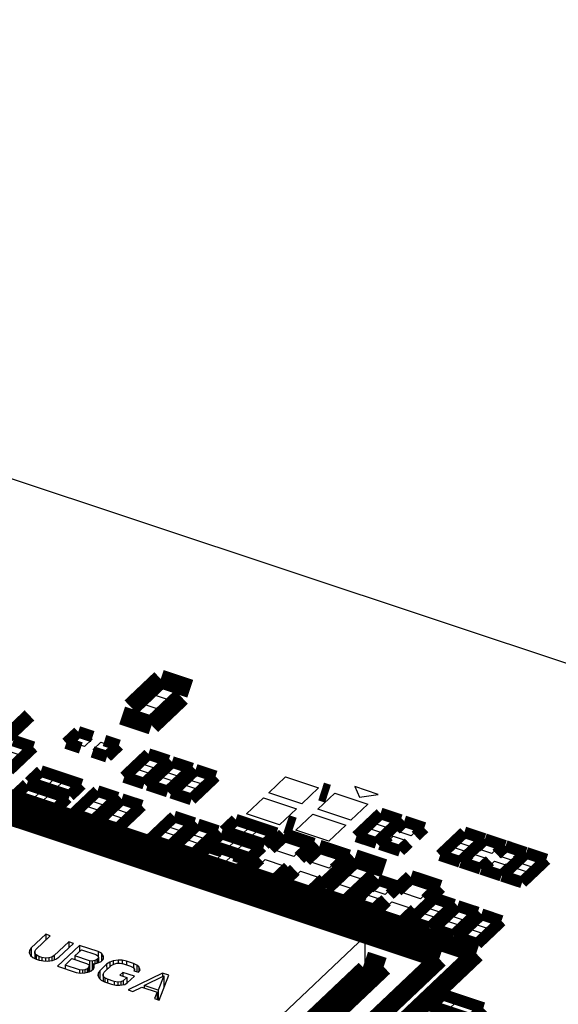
# Model space of a CAD drawing. Extents: x 0 to 1189, y 0 to 841.
# Tile 174 of 256: x 611 to 618, y 318 to 330. Entities that reach past the tile are written whole.
import ezdxf

# ---------------------------------------------------------------- set-up
doc = ezdxf.new("R2010")
doc.units = 0
doc.header["$LTSCALE"] = 65.395
doc.layers.get('0').update_dxf_attribs({"linetype": 'CONTINUOUS'})

msp = doc.modelspace()

# ---------------------------------------------------------------- linework, layer by layer
at = {"color": 7, "linetype": 'Continuous'}
for p, q in [((644.906, 313.239), (570.021, 338.154)), ((612.896, 321.701), (613.042, 321.839)), ((613.042, 321.839), (613.286, 321.757)), ((613.141, 321.62), (612.896, 321.701)), ((613.286, 321.757), (613.141, 321.62)), ((612.624, 321.443), (612.769, 321.58)), ((612.769, 321.58), (613.014, 321.499)), ((612.868, 321.361), (612.624, 321.443)), ((613.014, 321.499), (612.868, 321.361)), ((611.863, 321.079), (611.963, 321.174)), ((611.963, 321.174), (612.126, 321.12)), ((611.122, 321.061), (611.29, 321.005)), ((612.026, 321.025), (611.863, 321.079)), ((612.126, 321.12), (612.026, 321.025)), ((612.137, 320.988), (612.237, 321.083)), ((612.237, 321.083), (612.399, 321.029)), ((612.399, 321.029), (612.299, 320.934)), ((611.194, 320.914), (611.025, 320.97)), ((611.29, 321.005), (611.194, 320.914)), ((612.299, 320.934), (612.137, 320.988)), ((612.776, 320.795), (612.873, 320.886)), ((612.873, 320.886), (613.041, 320.83)), ((612.944, 320.739), (612.776, 320.795)), ((613.041, 320.83), (612.944, 320.739)), ((613.082, 320.693), (613.178, 320.784)), ((613.178, 320.784), (613.346, 320.728)), ((611.379, 320.572), (611.479, 320.666)), ((611.479, 320.666), (611.641, 320.612)), ((612.614, 320.641), (612.71, 320.732)), ((612.782, 320.585), (612.614, 320.641)), ((612.71, 320.732), (612.878, 320.676)), ((612.878, 320.676), (612.782, 320.585)), ((612.919, 320.539), (613.016, 320.63)), ((613.016, 320.63), (613.184, 320.574)), ((613.25, 320.637), (613.082, 320.693)), ((613.346, 320.728), (613.25, 320.637)), ((613.388, 320.591), (613.484, 320.683)), ((613.484, 320.683), (613.652, 320.627)), ((614.413, 320.426), (614.631, 320.632)), ((614.631, 320.632), (615.059, 320.49)), ((611.542, 320.518), (611.379, 320.572)), ((611.641, 320.612), (611.542, 320.518)), ((611.653, 320.481), (611.753, 320.575)), ((611.753, 320.575), (611.915, 320.521)), ((611.915, 320.521), (611.815, 320.427)), ((613.088, 320.483), (612.919, 320.539)), ((613.184, 320.574), (613.088, 320.483)), ((613.225, 320.437), (613.322, 320.528)), ((613.322, 320.528), (613.49, 320.473)), ((613.556, 320.535), (613.388, 320.591)), ((613.652, 320.627), (613.556, 320.535)), ((615.833, 320.404), (615.528, 320.506)), ((615.528, 320.506), (615.59, 320.369)), ((611.198, 320.399), (611.298, 320.494)), ((611.36, 320.345), (611.198, 320.399)), ((611.298, 320.494), (611.46, 320.44)), ((611.46, 320.44), (611.36, 320.345)), ((611.471, 320.308), (611.571, 320.403)), ((611.571, 320.403), (611.733, 320.349)), ((611.815, 320.427), (611.653, 320.481)), ((612.117, 320.316), (612.213, 320.408)), ((612.213, 320.408), (612.381, 320.352)), ((613.393, 320.381), (613.225, 320.437)), ((613.49, 320.473), (613.393, 320.381)), ((614.841, 320.283), (614.413, 320.426)), ((615.059, 320.49), (614.841, 320.283)), ((615.051, 320.213), (615.269, 320.42)), ((615.269, 320.42), (615.697, 320.278)), ((615.59, 320.369), (615.833, 320.404)), ((611.633, 320.254), (611.471, 320.308)), ((611.733, 320.349), (611.633, 320.254)), ((611.954, 320.162), (612.051, 320.254)), ((612.051, 320.254), (612.219, 320.198)), ((612.285, 320.26), (612.117, 320.316)), ((612.381, 320.352), (612.285, 320.26)), ((612.43, 320.212), (612.526, 320.303)), ((612.526, 320.303), (612.694, 320.247)), ((612.694, 320.247), (612.598, 320.156)), ((614.127, 320.154), (614.345, 320.361)), ((614.345, 320.361), (614.773, 320.219)), ((615.697, 320.278), (615.479, 320.071)), ((612.122, 320.106), (611.954, 320.162)), ((612.219, 320.198), (612.122, 320.106)), ((612.267, 320.058), (612.364, 320.149)), ((612.364, 320.149), (612.532, 320.093)), ((612.598, 320.156), (612.43, 320.212)), ((614.555, 320.012), (614.127, 320.154)), ((614.773, 320.219), (614.555, 320.012)), ((614.765, 319.942), (614.983, 320.149)), ((614.983, 320.149), (615.411, 320.006)), ((615.479, 320.071), (615.051, 320.213)), ((615.786, 320.026), (615.882, 320.117)), ((615.882, 320.117), (616.05, 320.061)), ((615.661, 318.57), (611.148, 320.072)), ((612.436, 320.002), (612.267, 320.058)), ((612.532, 320.093), (612.436, 320.002)), ((613.11, 319.986), (613.207, 320.077)), ((613.207, 320.077), (613.375, 320.021)), ((613.375, 320.021), (613.278, 319.93)), ((613.904, 319.941), (614.004, 320.035)), ((614.004, 320.035), (614.166, 319.982)), ((615.411, 320.006), (615.193, 319.8)), ((615.954, 319.97), (615.786, 320.026)), ((616.05, 320.061), (615.954, 319.97)), ((616.091, 319.924), (616.188, 320.016)), ((616.188, 320.016), (616.356, 319.96)), ((612.948, 319.832), (613.044, 319.923)), ((613.044, 319.923), (613.212, 319.867)), ((613.278, 319.93), (613.11, 319.986)), ((613.212, 319.867), (613.116, 319.776)), ((613.416, 319.884), (613.512, 319.975)), ((613.584, 319.828), (613.416, 319.884)), ((613.512, 319.975), (613.68, 319.919)), ((613.68, 319.919), (613.584, 319.828)), ((614.066, 319.887), (613.904, 319.941)), ((614.166, 319.982), (614.066, 319.887)), ((614.178, 319.85), (614.278, 319.945)), ((614.278, 319.945), (614.44, 319.891)), ((614.44, 319.891), (614.34, 319.796)), ((615.193, 319.8), (614.765, 319.942)), ((615.623, 319.872), (615.719, 319.963)), ((615.791, 319.816), (615.623, 319.872)), ((615.719, 319.963), (615.888, 319.907)), ((615.888, 319.907), (615.791, 319.816)), ((616.259, 319.868), (616.091, 319.924)), ((616.356, 319.96), (616.259, 319.868)), ((616.87, 319.782), (616.966, 319.873)), ((616.966, 319.873), (617.134, 319.817)), ((613.116, 319.776), (612.948, 319.832)), ((613.253, 319.73), (613.35, 319.821)), ((613.35, 319.821), (613.518, 319.765)), ((613.518, 319.765), (613.421, 319.674)), ((613.718, 319.764), (613.818, 319.859)), ((613.88, 319.71), (613.718, 319.764)), ((613.818, 319.859), (613.98, 319.805)), ((613.98, 319.805), (613.88, 319.71)), ((613.992, 319.673), (614.091, 319.768)), ((614.091, 319.768), (614.254, 319.714)), ((614.34, 319.796), (614.178, 319.85)), ((614.492, 319.681), (614.638, 319.819)), ((614.638, 319.819), (614.882, 319.738)), ((614.882, 319.738), (614.737, 319.6)), ((615.929, 319.77), (616.025, 319.862)), ((616.097, 319.714), (615.929, 319.77)), ((616.025, 319.862), (616.193, 319.806)), ((616.193, 319.806), (616.097, 319.714)), ((617.038, 319.726), (616.87, 319.782)), ((617.134, 319.817), (617.038, 319.726)), ((617.137, 319.693), (617.234, 319.784)), ((617.234, 319.784), (617.402, 319.728)), ((613.421, 319.674), (613.253, 319.73)), ((613.544, 319.59), (613.644, 319.684)), ((613.644, 319.684), (613.806, 319.63)), ((613.806, 319.63), (613.706, 319.536)), ((614.154, 319.619), (613.992, 319.673)), ((614.254, 319.714), (614.154, 319.619)), ((614.737, 319.6), (614.492, 319.681)), ((614.951, 319.529), (615.096, 319.666)), ((615.096, 319.666), (615.341, 319.585)), ((616.707, 319.628), (616.804, 319.719)), ((616.876, 319.572), (616.707, 319.628)), ((616.804, 319.719), (616.972, 319.663)), ((616.972, 319.663), (616.876, 319.572)), ((616.975, 319.539), (617.071, 319.63)), ((617.071, 319.63), (617.239, 319.574)), ((617.306, 319.637), (617.137, 319.693)), ((617.402, 319.728), (617.306, 319.637)), ((617.405, 319.604), (617.501, 319.695)), ((617.501, 319.695), (617.669, 319.639)), ((617.669, 319.639), (617.573, 319.548)), ((613.706, 319.536), (613.544, 319.59)), ((613.818, 319.499), (613.917, 319.593)), ((613.98, 319.445), (613.818, 319.499)), ((613.917, 319.593), (614.08, 319.539)), ((614.08, 319.539), (613.98, 319.445)), ((614.22, 319.423), (614.365, 319.561)), ((614.365, 319.561), (614.61, 319.479)), ((614.61, 319.479), (614.465, 319.342)), ((615.196, 319.447), (614.951, 319.529)), ((615.341, 319.585), (615.196, 319.447)), ((615.41, 319.376), (615.555, 319.514)), ((615.555, 319.514), (615.799, 319.432)), ((617.143, 319.483), (616.975, 319.539)), ((617.239, 319.574), (617.143, 319.483)), ((617.242, 319.45), (617.339, 319.541)), ((617.339, 319.541), (617.507, 319.485)), ((617.573, 319.548), (617.405, 319.604)), ((617.507, 319.485), (617.411, 319.394)), ((617.672, 319.515), (617.769, 319.606)), ((617.841, 319.459), (617.672, 319.515)), ((617.769, 319.606), (617.937, 319.55)), ((617.937, 319.55), (617.841, 319.459)), ((614.465, 319.342), (614.22, 319.423)), ((614.679, 319.27), (614.824, 319.408)), ((614.824, 319.408), (615.068, 319.327)), ((615.654, 319.295), (615.41, 319.376)), ((615.799, 319.432), (615.654, 319.295)), ((617.411, 319.394), (617.242, 319.45)), ((617.51, 319.361), (617.606, 319.452)), ((617.678, 319.305), (617.51, 319.361)), ((617.606, 319.452), (617.774, 319.396)), ((617.774, 319.396), (617.678, 319.305)), ((614.923, 319.189), (614.679, 319.27)), ((615.068, 319.327), (614.923, 319.189)), ((615.137, 319.118), (615.282, 319.255)), ((615.282, 319.255), (615.527, 319.174)), ((615.754, 319.164), (615.85, 319.256)), ((615.85, 319.256), (616.018, 319.2)), ((616.136, 319.134), (616.281, 319.272)), ((616.281, 319.272), (616.525, 319.191)), ((615.382, 319.036), (615.137, 319.118)), ((615.527, 319.174), (615.382, 319.036)), ((615.591, 319.01), (615.688, 319.102)), ((615.688, 319.102), (615.856, 319.046)), ((615.922, 319.108), (615.754, 319.164)), ((616.018, 319.2), (615.922, 319.108)), ((616.38, 319.053), (616.136, 319.134)), ((616.525, 319.191), (616.38, 319.053)), ((615.76, 318.954), (615.591, 319.01)), ((615.856, 319.046), (615.76, 318.954)), ((615.863, 318.876), (616.008, 319.014)), ((616.008, 319.014), (616.253, 318.933)), ((616.477, 318.929), (616.573, 319.021)), ((616.573, 319.021), (616.741, 318.965)), ((616.108, 318.795), (615.863, 318.876)), ((616.253, 318.933), (616.108, 318.795)), ((616.314, 318.775), (616.411, 318.867)), ((616.411, 318.867), (616.579, 318.811)), ((616.645, 318.874), (616.477, 318.929)), ((616.741, 318.965), (616.645, 318.874)), ((616.783, 318.828), (616.879, 318.919)), ((616.879, 318.919), (617.047, 318.863)), ((617.047, 318.863), (616.951, 318.772)), ((616.483, 318.72), (616.314, 318.775)), ((616.579, 318.811), (616.483, 318.72)), ((616.62, 318.674), (616.716, 318.765)), ((616.716, 318.765), (616.885, 318.709)), ((616.951, 318.772), (616.783, 318.828)), ((617.091, 318.719), (617.188, 318.811)), ((617.26, 318.663), (617.091, 318.719)), ((617.188, 318.811), (617.356, 318.755)), ((617.356, 318.755), (617.26, 318.663)), ((611.523, 318.594), (611.336, 318.416)), ((611.583, 318.574), (611.523, 318.594)), ((611.523, 318.594), (611.523, 318.517)), ((616.788, 318.618), (616.62, 318.674)), ((616.885, 318.709), (616.788, 318.618)), ((616.929, 318.565), (617.025, 318.657)), ((617.025, 318.657), (617.193, 318.601)), ((617.193, 318.601), (617.097, 318.509)), ((611.395, 318.396), (611.583, 318.574)), ((611.822, 318.494), (611.635, 318.316)), ((611.694, 318.297), (611.882, 318.474)), ((611.882, 318.474), (611.822, 318.494)), ((611.822, 318.494), (611.822, 318.418)), ((612.979, 316.028), (615.661, 318.57)), ((615.662, 318.136), (615.661, 318.57)), ((617.097, 318.509), (616.929, 318.565)), ((611.315, 318.384), (611.311, 318.354)), ((611.311, 318.354), (611.327, 318.318)), ((611.336, 318.416), (611.315, 318.384)), ((611.315, 318.384), (611.315, 318.344)), ((611.336, 318.416), (611.336, 318.31)), ((611.381, 318.37), (611.395, 318.396)), ((611.383, 318.346), (611.381, 318.37)), ((611.381, 318.37), (611.381, 318.28)), ((611.401, 318.325), (611.383, 318.346)), ((611.383, 318.346), (611.383, 318.279)), ((611.962, 318.448), (611.677, 318.178)), ((611.901, 318.313), (611.985, 318.393)), ((612.201, 318.368), (611.962, 318.448)), ((611.962, 318.448), (611.962, 318.371)), ((611.985, 318.393), (612.175, 318.33)), ((612.245, 318.346), (612.201, 318.368)), ((612.201, 318.368), (612.201, 318.309)), ((612.266, 318.315), (612.245, 318.346)), ((612.245, 318.346), (612.245, 318.244)), ((611.327, 318.318), (611.355, 318.293)), ((611.355, 318.293), (611.398, 318.271)), ((611.398, 318.271), (611.438, 318.258)), ((611.435, 318.306), (611.401, 318.325)), ((611.401, 318.325), (611.401, 318.27)), ((611.475, 318.292), (611.435, 318.306)), ((611.435, 318.306), (611.435, 318.259)), ((611.438, 318.258), (611.494, 318.247)), ((611.52, 318.285), (611.475, 318.292)), ((611.475, 318.292), (611.475, 318.251)), ((611.494, 318.247), (611.546, 318.245)), ((611.562, 318.286), (611.52, 318.285)), ((611.52, 318.285), (611.521, 318.246)), ((611.546, 318.245), (611.61, 318.255)), ((611.601, 318.297), (611.562, 318.286)), ((611.562, 318.286), (611.563, 318.248)), ((611.635, 318.316), (611.601, 318.297)), ((611.601, 318.297), (611.601, 318.253)), ((611.61, 318.255), (611.654, 318.271)), ((611.635, 318.316), (611.635, 318.264)), ((611.654, 318.271), (611.694, 318.297)), ((611.774, 318.193), (611.864, 318.279)), ((611.864, 318.279), (612.054, 318.216)), ((612.09, 318.25), (611.901, 318.313)), ((611.901, 318.313), (611.901, 318.267)), ((612.054, 318.216), (612.077, 318.2)), ((612.126, 318.246), (612.09, 318.25)), ((612.09, 318.25), (612.09, 318.108)), ((612.158, 318.251), (612.126, 318.246)), ((612.126, 318.246), (612.126, 318.131)), ((612.132, 318.213), (612.158, 318.212)), ((612.145, 318.201), (612.132, 318.213)), ((612.132, 318.213), (612.132, 318.137)), ((612.186, 318.265), (612.158, 318.251)), ((612.158, 318.251), (612.158, 318.212)), ((612.158, 318.212), (612.212, 318.225)), ((612.175, 318.33), (612.198, 318.315)), ((612.198, 318.276), (612.186, 318.265)), ((612.186, 318.265), (612.186, 318.219)), ((612.198, 318.315), (612.206, 318.297)), ((612.206, 318.297), (612.198, 318.276)), ((612.198, 318.276), (612.198, 318.222)), ((612.206, 318.297), (612.206, 318.224)), ((612.212, 318.225), (612.24, 318.239)), ((612.313, 318.207), (612.223, 318.121)), ((612.24, 318.239), (612.264, 318.262)), ((612.264, 318.262), (612.272, 318.282)), ((612.272, 318.282), (612.266, 318.315)), ((612.266, 318.315), (612.267, 318.268)), ((612.354, 318.232), (612.313, 318.207)), ((612.313, 318.207), (612.314, 318.13)), ((612.398, 318.248), (612.354, 318.232)), ((612.354, 318.232), (612.354, 318.168)), ((612.373, 318.187), (612.407, 318.207)), ((612.462, 318.258), (612.398, 318.248)), ((612.398, 318.248), (612.398, 318.201)), ((612.407, 318.207), (612.445, 318.217)), ((612.445, 318.217), (612.487, 318.219)), ((612.514, 318.256), (612.462, 318.258)), ((612.462, 318.258), (612.462, 318.218)), ((612.487, 318.219), (612.533, 318.211)), ((612.57, 318.245), (612.514, 318.256)), ((612.514, 318.256), (612.514, 318.214)), ((612.533, 318.211), (612.623, 318.181)), ((612.659, 318.216), (612.57, 318.245)), ((612.57, 318.245), (612.57, 318.199)), ((612.703, 318.193), (612.659, 318.216)), ((612.659, 318.216), (612.66, 318.159)), ((611.677, 318.178), (611.917, 318.099)), ((611.963, 318.13), (611.774, 318.193)), ((611.774, 318.193), (611.774, 318.146)), ((611.917, 318.099), (611.973, 318.088)), ((611.999, 318.126), (611.963, 318.13)), ((611.963, 318.13), (611.963, 318.09)), ((611.973, 318.088), (612.031, 318.092)), ((612.031, 318.13), (611.999, 318.126)), ((611.999, 318.126), (611.999, 318.09)), ((612.059, 318.144), (612.031, 318.13)), ((612.031, 318.13), (612.031, 318.092)), ((612.031, 318.092), (612.085, 318.105)), ((612.077, 318.161), (612.059, 318.144)), ((612.059, 318.144), (612.059, 318.099)), ((612.077, 318.2), (612.085, 318.182)), ((612.085, 318.182), (612.077, 318.161)), ((612.077, 318.161), (612.077, 318.103)), ((612.085, 318.182), (612.085, 318.105)), ((612.085, 318.105), (612.113, 318.119)), ((612.113, 318.119), (612.143, 318.147)), ((612.143, 318.147), (612.151, 318.168)), ((612.151, 318.168), (612.145, 318.201)), ((612.145, 318.201), (612.146, 318.154)), ((612.202, 318.089), (612.198, 318.059)), ((612.223, 318.121), (612.202, 318.089)), ((612.202, 318.089), (612.203, 318.049)), ((612.223, 318.121), (612.223, 318.015)), ((612.268, 318.075), (612.283, 318.101)), ((612.283, 318.101), (612.373, 318.187)), ((612.522, 318.099), (612.486, 318.064)), ((612.672, 318.049), (612.522, 318.099)), ((612.522, 318.099), (612.522, 318.052)), ((613.038, 318.09), (612.594, 317.873)), ((612.623, 318.181), (612.657, 318.162)), ((612.657, 318.162), (612.675, 318.141)), ((612.675, 318.141), (612.667, 318.12)), ((612.667, 318.12), (612.726, 318.1)), ((612.675, 318.141), (612.675, 318.118)), ((612.731, 318.169), (612.703, 318.193)), ((612.703, 318.193), (612.703, 318.108)), ((612.726, 318.1), (612.747, 318.132)), ((612.747, 318.132), (612.731, 318.169)), ((612.731, 318.169), (612.731, 318.108)), ((612.98, 315.594), (615.662, 318.136)), ((613.118, 318.063), (613.038, 318.09)), ((613.038, 318.09), (613.038, 318.046)), ((612.198, 318.059), (612.214, 318.023)), ((612.214, 318.023), (612.242, 317.998)), ((612.242, 317.998), (612.285, 317.976)), ((612.27, 318.051), (612.268, 318.075)), ((612.268, 318.075), (612.268, 317.985)), ((612.288, 318.029), (612.27, 318.051)), ((612.27, 318.051), (612.27, 317.984)), ((612.285, 317.976), (612.375, 317.946)), ((612.322, 318.01), (612.288, 318.029)), ((612.288, 318.029), (612.288, 317.975)), ((612.411, 317.981), (612.322, 318.01)), ((612.322, 318.01), (612.322, 317.964)), ((612.457, 317.973), (612.411, 317.981)), ((612.411, 317.981), (612.411, 317.939)), ((612.499, 317.975), (612.457, 317.973)), ((612.457, 317.973), (612.457, 317.934)), ((612.486, 318.064), (612.576, 318.034)), ((612.527, 317.988), (612.499, 317.975)), ((612.499, 317.975), (612.499, 317.936)), ((612.576, 318.034), (612.527, 317.988)), ((612.527, 317.988), (612.528, 317.94)), ((612.547, 317.943), (612.581, 317.963)), ((612.576, 318.034), (612.576, 317.96)), ((612.581, 317.963), (612.672, 318.049)), ((612.801, 317.928), (613.054, 318.053)), ((613.054, 318.053), (612.98, 317.869)), ((612.993, 317.741), (613.118, 318.063)), ((613.054, 318.053), (613.054, 317.898)), ((612.375, 317.946), (612.431, 317.935)), ((612.431, 317.935), (612.483, 317.934)), ((612.483, 317.934), (612.547, 317.943)), ((612.594, 317.873), (612.654, 317.853)), ((612.654, 317.853), (612.767, 317.909)), ((612.767, 317.909), (612.966, 317.843)), ((612.98, 317.869), (612.801, 317.928)), ((612.801, 317.928), (612.801, 317.897)), ((612.966, 317.843), (612.933, 317.76)), ((612.966, 317.843), (612.966, 317.75)), ((612.98, 317.869), (612.98, 317.745)), ((612.933, 317.76), (612.993, 317.741)), ((616.585, 317.677), (616.685, 317.771)), ((616.685, 317.771), (616.847, 317.717)), ((616.847, 317.717), (616.747, 317.623))]:
    msp.add_line(p, q, dxfattribs=at)
for points, const_width in [([(613.014, 321.9), (612.628, 321.534)], 0.242), ([(613.396, 321.773), (613.014, 321.9)], 0.242), ([(612.896, 321.3), (613.282, 321.666)], 0.242), ([(612.514, 321.427), (612.896, 321.3)], 0.242), ([(611.945, 321.215), (611.79, 321.069)], 0.151), ([(612.132, 321.153), (611.945, 321.215)], 0.151), ([(611.363, 321.016), (611.103, 321.102)], 0.151), ([(611.79, 321.069), (611.978, 321.006)], 0.151), ([(612.472, 321.04), (612.285, 321.102)], 0.151), ([(611.05, 320.719), (611.363, 321.016)], 0.151), ([(612.13, 320.955), (612.318, 320.893)], 0.151), ([(612.318, 320.893), (612.472, 321.04)], 0.151), ([(612.854, 320.927), (612.541, 320.63)], 0.151), ([(612.801, 320.544), (613.114, 320.841)], 0.151), ([(613.16, 320.825), (612.846, 320.528)], 0.151), ([(613.114, 320.841), (612.854, 320.927)], 0.151), ([(613.42, 320.739), (613.16, 320.825)], 0.151), ([(611.461, 320.707), (611.306, 320.561)], 0.151), ([(611.988, 320.532), (611.461, 320.707)], 0.151), ([(613.106, 320.442), (613.42, 320.739)], 0.151), ([(613.465, 320.724), (613.152, 320.427)], 0.151), ([(613.725, 320.637), (613.465, 320.724)], 0.151), ([(611.306, 320.561), (611.834, 320.385)], 0.151), ([(612.541, 320.63), (612.801, 320.544)], 0.151), ([(613.412, 320.34), (613.725, 320.637)], 0.151), ([(617.102, 318.344), (610.784, 320.446)], 0.242), ([(611.279, 320.535), (611.125, 320.389)], 0.151), ([(611.806, 320.36), (611.279, 320.535)], 0.151), ([(611.834, 320.385), (611.988, 320.532)], 0.151), ([(612.194, 320.449), (611.881, 320.152)], 0.151), ([(612.454, 320.362), (612.194, 320.449)], 0.151), ([(612.846, 320.528), (613.106, 320.442)], 0.151), ([(613.152, 320.427), (613.412, 320.34)], 0.151), ([(615.182, 320.413), (615.092, 320.442)], 0.242), ([(611.125, 320.389), (611.652, 320.213)], 0.151), ([(611.652, 320.213), (611.806, 320.36)], 0.151), ([(612.141, 320.065), (612.454, 320.362)], 0.151), ([(612.508, 320.344), (612.194, 320.047)], 0.151), ([(612.768, 320.258), (612.508, 320.344)], 0.151), ([(610.906, 320.177), (616.623, 318.275)], 0.242), ([(612.454, 319.961), (612.768, 320.258)], 0.151), ([(611.881, 320.152), (612.141, 320.065)], 0.151), ([(612.194, 320.047), (612.454, 319.961)], 0.151), ([(613.188, 320.118), (612.875, 319.821)], 0.151), ([(613.448, 320.032), (613.188, 320.118)], 0.151), ([(613.986, 320.077), (613.831, 319.93)], 0.151), ([(614.513, 319.901), (613.986, 320.077)], 0.151), ([(614.641, 320.02), (614.737, 319.988)], 0.242), ([(615.863, 320.158), (615.55, 319.861)], 0.151), ([(615.81, 319.775), (616.123, 320.072)], 0.151), ([(616.123, 320.072), (615.863, 320.158)], 0.151), ([(616.169, 320.057), (616.058, 319.951)], 0.151), ([(616.429, 319.97), (616.169, 320.057)], 0.151), ([(613.134, 319.735), (613.448, 320.032)], 0.151), ([(613.494, 320.016), (613.18, 319.719)], 0.151), ([(613.44, 319.633), (613.753, 319.93)], 0.151), ([(613.753, 319.93), (613.494, 320.016)], 0.151), ([(613.831, 319.93), (614.359, 319.755)], 0.151), ([(616.318, 319.865), (616.429, 319.97)], 0.151), ([(616.948, 319.914), (616.634, 319.617)], 0.151), ([(617.208, 319.827), (616.948, 319.914)], 0.151), ([(612.875, 319.821), (613.134, 319.735)], 0.151), ([(613.799, 319.9), (613.645, 319.754)], 0.151), ([(614.327, 319.725), (613.799, 319.9)], 0.151), ([(614.359, 319.755), (614.513, 319.901)], 0.151), ([(614.428, 319.708), (614.61, 319.88)], 0.181), ([(614.61, 319.88), (614.992, 319.753)], 0.181), ([(615.55, 319.861), (615.81, 319.775)], 0.151), ([(615.967, 319.865), (615.856, 319.76)], 0.151), ([(616.894, 319.53), (617.208, 319.827)], 0.151), ([(617.215, 319.825), (617.104, 319.719)], 0.151), ([(617.475, 319.738), (617.215, 319.825)], 0.151), ([(613.18, 319.719), (613.44, 319.633)], 0.151), ([(613.625, 319.725), (613.471, 319.579)], 0.151), ([(613.813, 319.663), (613.625, 319.725)], 0.151), ([(613.645, 319.754), (614.172, 319.578)], 0.151), ([(614.172, 319.578), (614.327, 319.725)], 0.151), ([(614.992, 319.753), (614.81, 319.581)], 0.181), ([(614.887, 319.556), (615.068, 319.728)], 0.181), ([(615.068, 319.728), (615.451, 319.601)], 0.181), ([(615.856, 319.76), (616.116, 319.673)], 0.151), ([(616.116, 319.673), (616.227, 319.779)], 0.151), ([(617.364, 319.633), (617.475, 319.738)], 0.151), ([(617.483, 319.736), (617.371, 319.63)], 0.151), ([(617.743, 319.649), (617.483, 319.736)], 0.151), ([(613.471, 319.579), (613.658, 319.517)], 0.151), ([(614.153, 319.55), (613.965, 319.612)], 0.151), ([(613.998, 319.404), (614.153, 319.55)], 0.151), ([(614.292, 319.579), (614.11, 319.407)], 0.181), ([(615.527, 319.575), (615.141, 319.21)], 0.242), ([(615.451, 319.601), (615.269, 319.429)], 0.181), ([(615.909, 319.448), (615.527, 319.575)], 0.242), ([(616.634, 319.617), (616.894, 319.53)], 0.151), ([(617.013, 319.633), (616.902, 319.528)], 0.151), ([(617.162, 319.441), (617.273, 319.547)], 0.151), ([(617.281, 319.544), (617.169, 319.439)], 0.151), ([(617.75, 319.647), (617.437, 319.35)], 0.151), ([(617.631, 319.544), (617.743, 319.649)], 0.151), ([(617.697, 319.264), (618.01, 319.561)], 0.151), ([(618.01, 319.561), (617.75, 319.647)], 0.151), ([(613.811, 319.466), (613.998, 319.404)], 0.151), ([(614.11, 319.407), (614.492, 319.28)], 0.181), ([(614.492, 319.28), (614.674, 319.452)], 0.181), ([(614.751, 319.427), (614.569, 319.254)], 0.181), ([(616.902, 319.528), (617.162, 319.441)], 0.151), ([(617.169, 319.439), (617.429, 319.352)], 0.151), ([(617.429, 319.352), (617.54, 319.458)], 0.151), ([(614.951, 319.127), (615.133, 319.299)], 0.181), ([(615.41, 318.975), (615.796, 319.341)], 0.242), ([(615.832, 319.297), (615.72, 319.191)], 0.151), ([(616.092, 319.21), (615.832, 319.297)], 0.151), ([(616.253, 319.334), (616.071, 319.162)], 0.181), ([(616.635, 319.207), (616.253, 319.334)], 0.181), ([(617.437, 319.35), (617.697, 319.264)], 0.151), ([(614.569, 319.254), (614.951, 319.127)], 0.181), ([(615.98, 319.105), (616.092, 319.21)], 0.151), ([(616.453, 319.035), (616.635, 319.207)], 0.181), ([(615.027, 319.102), (615.41, 318.975)], 0.242), ([(615.63, 319.105), (615.518, 319)], 0.151), ([(615.753, 318.86), (615.935, 319.033)], 0.181), ([(616.555, 319.062), (616.241, 318.765)], 0.151), ([(616.814, 318.975), (616.555, 319.062)], 0.151), ([(615.518, 319), (615.778, 318.913)], 0.151), ([(615.778, 318.913), (615.889, 319.019)], 0.151), ([(616.317, 318.905), (616.136, 318.733)], 0.181), ([(616.501, 318.678), (616.814, 318.975)], 0.151), ([(616.86, 318.96), (616.547, 318.663)], 0.151), ([(617.12, 318.874), (616.86, 318.96)], 0.151), ([(616.136, 318.733), (615.753, 318.86)], 0.181), ([(616.807, 318.577), (617.12, 318.874)], 0.151), ([(617.169, 318.852), (616.856, 318.555)], 0.151), ([(617.429, 318.765), (617.169, 318.852)], 0.151), ([(616.241, 318.765), (616.501, 318.678)], 0.151), ([(616.547, 318.663), (616.807, 318.577)], 0.151), ([(617.116, 318.468), (617.429, 318.765)], 0.151), ([(616.856, 318.555), (617.116, 318.468)], 0.151), ([(613.347, 314.785), (617.102, 318.344)], 0.242), ([(616.623, 318.275), (613.225, 315.055)], 0.242), ([(615.662, 318.251), (615.903, 318.171)], 0.242), ([(612.981, 315.594), (615.663, 318.136)], 0.242), ([(615.903, 318.171), (613.131, 315.544)], 0.242), ([(616.666, 317.812), (616.512, 317.666)], 0.151), ([(617.194, 317.637), (616.666, 317.812)], 0.151), ([(616.512, 317.666), (617.039, 317.491)], 0.151), ([(617.039, 317.491), (617.194, 317.637)], 0.151)]:
    msp.add_lwpolyline(points, dxfattribs=dict(at, const_width=const_width))
at = {"color": 40, "linetype": 'Continuous', "const_width": 0.181}
msp.add_lwpolyline([(610.654, 320.804), (611.313, 321.428)], dxfattribs=at)

doc.saveas('drawing.dxf')
